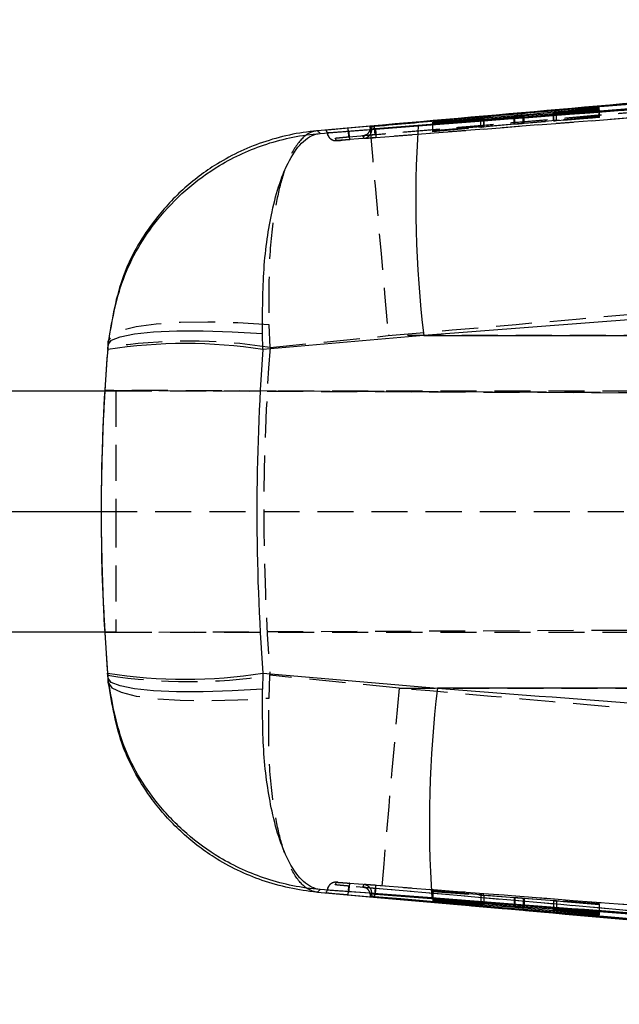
# Model space of a CAD drawing. Extents: x 30 to 403, y 9 to 287.
# Tile 7 of 26: x 237 to 258, y 117 to 152. Entities that reach past the tile are written whole.
import ezdxf

# ---------------------------------------------------------------- set-up
doc = ezdxf.new("R2010")
doc.units = 0
doc.linetypes.add('HIDDEN', pattern=[1.905, 1.27, -0.635])
doc.layers.get('0').update_dxf_attribs({"linetype": 'CONTINUOUS'})

msp = doc.modelspace()

# ---------------------------------------------------------------- linework, layer by layer
at = {"color": 7, "linetype": 'CONTINUOUS'}
for p, q in [((291.568686, 151.751957), (248.288703, 147.99333)), ((291.568686, 151.743117), (248.288703, 147.991941)), ((297.489514, 151.756208), (249.250648, 147.97051)), ((257.135485, 148.703518), (254.458834, 148.453826)), ((254.49, 148.435662), (257.136901, 148.626715)), ((255.523232, 148.531311), (255.523232, 148.51024)), ((257.136528, 148.646025), (255.632144, 148.537224)), ((255.633247, 148.542869), (257.135858, 148.682425)), ((257.135858, 148.682425), (257.135485, 148.703518)), ((257.135485, 148.68239), (257.135485, 148.703518)), ((257.136901, 148.626715), (257.136528, 148.646025)), ((257.136528, 148.626688), (257.136528, 148.646025)), ((254.130815, 148.426596), (251.266797, 148.209444)), ((251.266797, 148.209444), (251.267162, 148.194487)), ((251.267162, 148.194487), (252.962415, 148.322589)), ((252.961737, 148.317778), (251.26787, 148.167064)), ((251.26787, 148.167064), (251.26825, 148.152732)), ((251.26825, 148.152732), (254.161996, 148.408815)), ((252.961737, 148.302598), (252.961737, 148.317778)), ((253.065352, 148.311767), (253.065352, 148.327943)), ((253.074323, 148.31256), (253.074323, 148.329185)), ((249.05504, 148.064674), (247.209673, 147.900129)), ((247.307924, 147.810315), (250.75334, 148.072975)), ((249.075052, 148.022783), (249.075052, 148.048173)), ((249.119815, 147.961269), (249.075052, 148.048172)), ((249.119815, 147.938465), (249.075052, 148.022761)), ((249.193181, 148.059659), (249.213149, 148.061415)), ((249.250648, 147.968411), (249.250648, 147.97051)), ((249.250648, 147.968411), (249.251132, 147.968363)), ((299.357106, 144.430633), (250.952494, 140.684724)), ((239.842729, 140.518443), (239.821539, 140.264235)), ((245.285247, 140.197348), (245.270451, 140.759417)), ((250.952494, 140.684724), (245.285247, 140.197348)), ((250.952494, 140.684724), (302.739133, 140.684724)), ((239.819334, 140.197348), (239.833844, 140.374678)), ((233.923213, 138.74441), (239.716918, 138.74441)), ((239.714959, 138.755963), (239.717611, 138.755963)), ((239.714959, 138.755963), (239.717611, 138.755951)), ((233.923213, 134.49441), (239.58622, 134.49441)), ((239.714504, 130.24441), (233.923213, 130.24441)), ((239.712634, 130.232847), (239.715193, 130.232858)), ((239.712634, 130.232847), (239.715193, 130.232847)), ((239.830491, 128.615047), (239.816153, 128.791521)), ((239.818414, 128.723482), (239.83948, 128.469038)), ((245.282312, 128.791521), (245.26759, 128.232124)), ((245.282312, 128.791521), (251.431865, 128.264508)), ((302.739133, 128.264508), (251.431865, 128.264508)), ((247.207177, 121.08328), (249.438454, 120.884516)), ((251.234678, 120.876135), (247.307156, 121.174477)), ((249.075052, 120.960843), (249.119815, 121.046503)), ((248.248023, 120.993605), (248.288375, 120.990014)), ((249.075052, 120.935458), (249.119815, 121.02377)), ((249.075052, 120.935458), (249.075052, 120.960821)), ((249.213156, 120.922206), (249.192943, 120.923983)), ((249.251132, 121.016756), (249.250648, 121.016708)), ((249.250648, 121.014577), (249.250648, 121.016708)), ((251.267408, 120.790531), (251.267289, 120.77471)), ((251.267289, 120.77471), (254.16172, 120.556116)), ((252.961678, 120.662956), (251.267408, 120.790531)), ((251.267758, 120.832415), (251.267639, 120.818404)), ((251.267639, 120.818404), (252.96249, 120.667718)), ((254.131098, 120.579316), (251.267758, 120.832415)), ((252.96249, 120.682613), (252.96249, 120.667718)), ((253.07433, 120.656364), (253.07433, 120.672727)), ((257.136387, 120.360086), (254.459118, 120.552532)), ((254.489725, 120.528943), (257.135999, 120.281918)), ((255.523224, 120.476042), (255.523224, 120.454154)), ((255.527091, 120.475765), (255.527091, 120.454705)), ((257.136104, 120.302959), (255.632077, 120.442641)), ((255.633314, 120.468129), (255.633314, 120.448185)), ((255.633314, 120.448185), (257.13629, 120.340023)), ((257.13629, 120.360093), (257.13629, 120.340023)), ((257.13629, 120.340023), (257.136387, 120.360086)), ((257.135999, 120.302969), (257.135999, 120.281918)), ((257.135999, 120.281918), (257.136104, 120.302959))]:
    msp.add_line(p, q, dxfattribs=at)
at = {"color": 7, "linetype": 'HIDDEN'}
for p, q in [((248.314393, 147.688639), (291.593556, 151.43989)), ((298.667562, 151.505734), (248.341714, 147.587576)), ((255.523232, 148.51024), (255.523232, 148.253219)), ((255.527076, 148.253573), (255.527076, 148.53192)), ((255.632144, 148.260511), (255.632144, 148.537224)), ((255.633247, 148.264088), (255.633247, 148.542869)), ((257.135485, 148.414126), (257.135485, 148.68239)), ((257.135858, 148.402323), (257.135858, 148.682425)), ((257.136528, 148.381252), (257.136528, 148.626688)), ((257.136901, 148.369692), (257.136901, 148.626715)), ((251.266797, 147.910086), (251.266797, 148.209444)), ((251.266797, 147.910086), (254.130815, 148.139992)), ((251.267162, 147.898058), (251.267162, 148.194487)), ((251.26787, 147.875088), (251.26787, 148.167064)), ((251.26825, 147.862584), (251.26825, 148.152732)), ((254.161996, 148.128756), (251.26825, 147.862584)), ((252.961737, 148.030698), (252.961737, 148.302598)), ((252.962415, 148.034269), (252.962415, 148.322589)), ((253.065352, 148.040829), (253.065352, 148.311767)), ((253.074323, 148.041907), (253.074323, 148.31256)), ((254.130815, 148.139992), (254.130815, 148.406055)), ((254.161996, 148.128756), (254.161996, 148.408815)), ((254.458834, 148.168232), (254.458834, 148.433309)), ((254.458834, 148.168232), (257.135485, 148.414126)), ((254.49, 148.157016), (254.49, 148.435662)), ((257.136901, 148.369692), (254.49, 148.157016)), ((255.632144, 148.260511), (257.136528, 148.381252)), ((257.135858, 148.402323), (255.633247, 148.264088)), ((257.135485, 148.414126), (257.135858, 148.402323)), ((257.136528, 148.381252), (257.136901, 148.369692)), ((247.554299, 147.7733), (247.591344, 147.710476)), ((251.267162, 147.898058), (251.266797, 147.910086)), ((252.962415, 148.034269), (251.267162, 147.898058)), ((251.26787, 147.875088), (252.961737, 148.030698)), ((251.26825, 147.862584), (251.26787, 147.875088)), ((253.065352, 148.040829), (253.071439, 148.041907)), ((247.878914, 147.554841), (247.83053, 147.64205)), ((245.536675, 140.264235), (245.505136, 141.067736)), ((245.536675, 140.264235), (249.703591, 140.684724)), ((287.847926, 140.684724), (249.703591, 140.684724)), ((239.716918, 138.74441), (240.10813, 138.74441)), ((316.232678, 138.422101), (239.717611, 138.755963)), ((239.717611, 138.755951), (329.276321, 138.365176)), ((240.10813, 138.74441), (240.10813, 134.49441)), ((240.10813, 138.74441), (309.713868, 138.74441)), ((239.588873, 134.49441), (278.382723, 134.49441)), ((240.10813, 134.49441), (240.10813, 130.24441)), ((239.715193, 130.232858), (329.450768, 130.624406)), ((239.715193, 130.232847), (316.869852, 130.5695)), ((240.10813, 130.24441), (239.714504, 130.24441)), ((240.10813, 130.24441), (309.713868, 130.24441)), ((245.502126, 127.919201), (245.533799, 128.723482)), ((250.086096, 128.264508), (245.533799, 128.723482)), ((250.086096, 128.264508), (287.847926, 128.264508)), ((247.830515, 121.341349), (247.878839, 121.429964)), ((247.591984, 121.275759), (247.564, 121.226294)), ((251.267289, 121.092855), (251.267408, 121.104985)), ((254.16172, 120.882599), (251.267289, 121.092855)), ((251.267289, 121.092855), (251.267289, 120.77471)), ((251.267408, 121.104985), (252.961678, 120.98172)), ((251.267408, 121.104985), (251.267408, 120.790531)), ((251.267639, 121.127267), (251.267758, 121.138935)), ((252.96249, 120.985059), (251.267639, 121.127267)), ((251.267639, 121.127267), (251.267639, 120.818404)), ((251.267758, 121.138935), (251.267758, 120.832415)), ((251.267758, 121.138935), (254.131098, 120.898476)), ((252.961678, 120.98172), (252.961678, 120.662956)), ((252.96249, 120.985059), (252.96249, 120.682613)), ((253.065337, 120.974773), (253.065337, 120.656094)), ((253.07433, 120.672727), (253.07433, 120.97483)), ((254.131098, 120.898476), (254.131098, 120.579316)), ((254.16172, 120.882599), (254.16172, 120.57662)), ((254.459118, 120.872777), (257.136387, 120.677997)), ((254.459118, 120.872777), (254.459118, 120.552532)), ((257.135999, 120.634884), (254.489725, 120.856921)), ((254.489725, 120.856921), (254.489725, 120.550332)), ((255.523224, 120.782331), (255.523224, 120.476042)), ((255.527091, 120.782693), (255.527203, 120.782331)), ((255.527091, 120.782693), (255.527091, 120.475765)), ((255.632077, 120.772426), (257.136104, 120.6461)), ((255.632077, 120.772426), (255.632077, 120.442641)), ((257.13629, 120.666545), (255.633314, 120.775702)), ((255.633314, 120.775702), (255.633314, 120.468129)), ((257.136104, 120.6461), (257.135999, 120.634884)), ((257.135999, 120.634884), (257.135999, 120.302969)), ((257.136104, 120.6461), (257.136104, 120.302959)), ((257.136387, 120.677997), (257.13629, 120.666545)), ((257.13629, 120.666545), (257.13629, 120.360093)), ((257.136387, 120.677997), (257.136387, 120.360086))]:
    msp.add_line(p, q, dxfattribs=at)
at = {"color": 8, "linetype": 'CONTINUOUS'}
for p, q in [((254.458834, 148.433309), (254.458834, 148.453826)), ((254.130815, 148.406055), (254.130815, 148.426596)), ((254.16172, 120.57662), (254.16172, 120.556116)), ((254.489725, 120.550332), (254.489725, 120.528943))]:
    msp.add_line(p, q, dxfattribs=at)
at = {"color": 7, "linetype": 'CONTINUOUS', "flags": 128}
for points in [[(248.288375, 147.993301), (248.268877, 147.991564), (248.249372, 147.989828)], [(239.833844, 140.374678), (239.948184, 140.521631), (240.261027, 140.646595), (240.761385, 140.745181), (241.431688, 140.813925), (242.248383, 140.850413), (243.182783, 140.853363), (244.202075, 140.822672), (245.270451, 140.759417)], [(245.26759, 128.232124), (244.19902, 128.169293), (243.179549, 128.138839), (242.244997, 128.141833), (241.428194, 128.178169), (240.757835, 128.246571), (240.257476, 128.344635), (239.944701, 128.468916), (239.830491, 128.615047)]]:
    msp.add_lwpolyline(points, dxfattribs=at)
at = {"color": 7, "linetype": 'HIDDEN', "flags": 128}
for points in [[(249.05504, 148.064674), (249.064711, 147.937647), (249.099028, 147.534534), (249.156815, 146.869315), (249.236052, 145.965062), (249.333997, 144.853135), (249.447254, 143.572096), (249.571887, 142.166375), (249.703591, 140.684724)], [(249.19976, 147.955786), (249.185075, 147.952235), (249.150534, 147.944264), (249.127899, 147.93949), (249.119815, 147.938457), (249.119815, 147.938458), (249.119815, 147.938458)], [(245.505136, 141.067736), (244.405565, 141.135891), (243.350287, 141.163209), (242.37818, 141.148682), (241.52507, 141.092847), (240.822394, 140.997761), (240.296052, 140.866927), (239.965436, 140.705167), (239.842729, 140.518443)], [(239.83948, 128.469038), (239.962068, 128.282701), (240.292613, 128.121204), (240.818934, 127.9905), (241.521631, 127.895406), (242.374805, 127.839427), (243.347009, 127.824626), (244.402421, 127.851548), (245.502126, 127.919201)], [(250.086096, 128.264508), (249.954519, 126.782347), (249.830005, 125.376185), (249.716875, 124.094824), (249.619049, 122.982732), (249.539931, 122.078506), (249.482256, 121.413526), (249.448036, 121.010872), (249.438454, 120.884516)]]:
    msp.add_lwpolyline(points, dxfattribs=at)
at = {"color": 8, "linetype": 'CONTINUOUS', "flags": 128}
msp.add_lwpolyline([(249.203985, 121.028269), (249.227596, 121.022581), (249.250655, 121.016877), (249.251132, 121.016756), (249.251132, 121.016756)], dxfattribs=at)
at = {"color": 7, "linetype": 'HIDDEN'}
for centre, radius, start, end in [((248.815298, 147.938488), 0.304518, 274.4577417, 359.9944772), ((242.679107, 122.448675), 18.043277, 80.8875288, 99.1124712), ((242.676106, 146.657217), 18.159991, 260.9461894, 279.0538106), ((248.815305, 121.046487), 0.30451, 0.0042018, 85.5576799)]:
    msp.add_arc(centre, radius, start, end, dxfattribs=at)
at = {"color": 7, "linetype": 'CONTINUOUS'}
for centre, radius, start, end in [((291.079331, 145.463173), 40.410352, 176.2971177, 186.7910078), ((242.552291, 122.469061), 17.937704, 81.2363857, 98.7636143), ((242.549232, 146.642482), 18.058974, 261.2952995, 278.7047005), ((291.585078, 123.496048), 40.435365, 173.2274654, 183.7149452)]:
    msp.add_arc(centre, radius, start, end, dxfattribs=at)
at = {"color": 7, "linetype": 'HIDDEN'}
for centre, major_axis, ratio, start_param, end_param in [((255.804257, 148.277061), (0.281482, 0.024245), 0.007793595, 2.223063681, 2.965888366), ((252.793399, 148.017966), (0.28112, 0.024213), 0.007793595, 5.353742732, 6.02646646), ((310.849233, 134.474616), (0, 71.253), 0.919669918, 1.489452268, 1.651598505), ((310.849233, 134.474616), (71.263332, 0), 0.999855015, 3.081632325, 3.200996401), ((310.839314, 134.474616), (71.253098, 0), 0.999998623, 3.081469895, 3.141314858), ((310.839314, 134.474616), (53.386089, -47.190884), 0.999988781, 3.865199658, 3.92504377), ((252.793406, 120.996609), (0.28112, -0.022015), 0.00755611, 5.354687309, 6.027411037), ((255.804254, 120.760616), (0.281483, -0.022043), 0.00755611, 2.224008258, 2.966832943)]:
    msp.add_ellipse(centre, major_axis=major_axis, ratio=ratio, start_param=start_param, end_param=end_param, dxfattribs=at)
at = {"color": 7, "linetype": 'CONTINUOUS'}
for centre, major_axis, ratio, start_param, end_param in [((310.83229, 134.474616), (0, 71.253), 0.999861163, 1.490394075, 1.650640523), ((310.849233, 134.474616), (71.263332, 0), 0.999855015, 3.060248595, 3.081632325), ((310.83229, 134.474616), (0, 71.253), 0.922901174, 1.490394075, 1.650640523), ((310.841771, 134.474616), (0, 71.253), 0.999998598, 1.510673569, 1.570518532), ((310.841771, 134.474616), (47.131242, 53.438618), 0.999988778, 2.293276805, 2.353120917), ((310.849233, 134.474616), (71.263332, 0), 0.999855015, 3.200996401, 3.222394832)]:
    msp.add_ellipse(centre, major_axis=major_axis, ratio=ratio, start_param=start_param, end_param=end_param, dxfattribs=at)
for points, knots in [([(248.307151, 147.887536), (248.509417, 147.902992), (249.520738, 147.980275), (253.768247, 148.305398), (270.342097, 149.580562), (286.105307, 150.815961), (298.632746, 151.797765)], [0, 0, 0, 0, 0.012056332, 0.06028116, 0.253180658, 1, 1, 1, 1]), ([(249.213149, 148.061415), (249.330997, 148.071703), (250.257763, 148.15261), (254.420251, 148.515386), (268.281537, 149.716179), (281.335445, 150.828561), (291.1531, 151.665167)], [0, 0, 0, 0, 0.008430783, 0.066300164, 0.297777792, 1, 1, 1, 1]), ([(297.490579, 151.747105), (297.489769, 151.747041), (289.442035, 151.111369), (273.362595, 149.843186), (257.282787, 148.592933), (249.250648, 147.968411)], [0, 0, 0, 0, 0.000050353, 0.50050805, 1, 1, 1, 1]), ([(250.75334, 148.072975), (251.573361, 148.135605), (267.700713, 149.367357), (283.828338, 150.622367), (299.135928, 151.813564)], [0, 0, 0, 0, 0.050846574, 1, 1, 1, 1]), ([(287.191589, 151.388914), (280.485925, 150.813295), (272.518761, 150.129387), (259.807637, 149.009828), (253.800708, 148.481818), (249.05504, 148.064674)], [0, 0, 0, 0, 0.527435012, 0.626658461, 1, 1, 1, 1]), ([(254.458834, 148.453826), (254.431802, 148.451392), (254.377741, 148.446525), (254.282727, 148.438523), (254.196997, 148.431606), (254.150664, 148.428099), (254.130815, 148.426596)], [0, 0, 0, 0, 0.2663693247, 0.5327116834, 0.7998156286, 1, 1, 1, 1]), ([(255.632152, 148.537225), (255.609149, 148.535604), (255.562697, 148.53233), (255.525928, 148.530423), (255.520819, 148.530879), (255.526251, 148.531783), (255.527076, 148.53192)], [0, 0, 0, 0, 0.312393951, 0.630865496, 0.943914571, 1, 1, 1, 1]), ([(255.527076, 148.53192), (255.535636, 148.533008), (255.552756, 148.535183), (255.598645, 148.539662), (255.628189, 148.5424), (255.633247, 148.542869)], [0, 0, 0, 0, 0.453211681, 0.906395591, 1, 1, 1, 1]), ([(253.065352, 148.327943), (253.054579, 148.326734), (253.033072, 148.32432), (252.985487, 148.319956), (252.961737, 148.317778)], [0, 0, 0, 0, 0.5009000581, 1, 1, 1, 1]), ([(252.962415, 148.322589), (252.985731, 148.324286), (253.032368, 148.32768), (253.070148, 148.329849), (253.078065, 148.329647), (253.068544, 148.328371), (253.065352, 148.327943)], [0, 0, 0, 0, 0.285866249, 0.57177624, 0.85644178, 1, 1, 1, 1]), ([(254.161996, 148.408815), (254.188798, 148.41119), (254.242396, 148.41594), (254.337048, 148.423812), (254.423075, 148.430665), (254.469807, 148.434154), (254.49, 148.435662)], [0, 0, 0, 0, 0.2655845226, 0.5311054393, 0.7973939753, 1, 1, 1, 1]), ([(239.833844, 140.374678), (239.966366, 141.157216), (240.235311, 142.74532), (241.326824, 144.561033), (242.549838, 145.8513), (243.835816, 146.788158), (245.427459, 147.512529), (246.662498, 147.759586), (247.301968, 147.809847), (247.307924, 147.810315)], [0, 0, 0, 0, 0.2029370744, 0.4118456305, 0.5378315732, 0.6679225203, 0.8290169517, 0.9984075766, 1, 1, 1, 1]), ([(247.209673, 147.900129), (247.203745, 147.899607), (246.544998, 147.841659), (245.276674, 147.570425), (243.661358, 146.79551), (242.367031, 145.797463), (241.230409, 144.522697), (240.226096, 142.771533), (239.9742, 141.291116), (239.842729, 140.518443)], [0, 0, 0, 0, 0.001605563, 0.178408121, 0.346059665, 0.479154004, 0.612217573, 0.797605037, 1, 1, 1, 1]), ([(245.270451, 140.759417), (245.273071, 141.532758), (245.278388, 143.102197), (245.538472, 144.859053), (245.868143, 146.086092), (246.236359, 146.957994), (246.714491, 147.603574), (247.10148, 147.79064), (247.306019, 147.810133), (247.307924, 147.810315)], [0, 0, 0, 0, 0.202937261, 0.411846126, 0.537832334, 0.667923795, 0.829017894, 0.998407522, 1, 1, 1, 1]), ([(247.209673, 147.900129), (247.227512, 147.883649), (247.263367, 147.850524), (247.293023, 147.823762), (247.307924, 147.810315)], [0, 0, 0, 0, 0.497531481, 1, 1, 1, 1]), ([(248.249372, 147.989828), (248.161385, 147.981905), (247.985416, 147.966057), (247.756348, 147.944562), (247.588141, 147.928068), (247.509649, 147.919537), (247.502881, 147.917956), (247.500573, 147.917417)], [0, 0, 0, 0, 0.221582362, 0.443155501, 0.664554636, 0.885647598, 1, 1, 1, 1]), ([(247.500573, 147.917416), (247.501292, 147.916192), (247.505328, 147.909318), (247.523509, 147.87877), (247.53921, 147.854132), (247.551975, 147.834102)], [0, 0, 0, 0, 0.0389186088, 0.2186604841, 1, 1, 1, 1]), ([(247.551967, 147.834101), (247.561228, 147.834314), (247.579747, 147.83474), (247.716632, 147.843921), (247.916942, 147.858261), (248.127135, 147.873843), (248.260846, 147.884013), (248.306883, 147.887514)], [0, 0, 0, 0, 0.2209582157, 0.4418778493, 0.6627853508, 0.8838970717, 1, 1, 1, 1]), ([(249.075067, 148.048173), (249.076788, 148.048457), (249.080229, 148.049027), (249.104611, 148.051512), (249.140099, 148.054881), (249.172267, 148.0578), (249.19034, 148.059406), (249.193181, 148.059659)], [0, 0, 0, 0, 0.239254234, 0.478511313, 0.717388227, 0.955567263, 1, 1, 1, 1]), ([(249.250648, 147.97051), (249.235607, 147.969354), (249.205292, 147.967024), (249.165505, 147.9641), (249.135883, 147.962045), (249.121721, 147.961199), (249.120305, 147.961251), (249.119815, 147.961269)], [0, 0, 0, 0, 0.217746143, 0.438897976, 0.660428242, 0.882575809, 1, 1, 1, 1]), ([(239.833844, 140.374678), (239.835017, 140.39521), (239.837365, 140.436304), (239.84094, 140.491051), (239.842729, 140.518443)], [0, 0, 0, 0, 0.499644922, 1, 1, 1, 1]), ([(247.307156, 121.174477), (247.301201, 121.174944), (246.661738, 121.225037), (245.426684, 121.47176), (243.848897, 122.189359), (242.560676, 123.121728), (241.333319, 124.408494), (240.232001, 126.239608), (239.963156, 127.830167), (239.830491, 128.615047)], [0, 0, 0, 0, 0.001591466, 0.170878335, 0.331874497, 0.457814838, 0.58780665, 0.796598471, 1, 1, 1, 1]), ([(239.83948, 128.469038), (239.837669, 128.496911), (239.834048, 128.552622), (239.831676, 128.594248), (239.830491, 128.615047)], [0, 0, 0, 0, 0.500339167, 1, 1, 1, 1]), ([(247.207177, 121.08328), (247.201251, 121.083801), (246.541238, 121.141852), (245.270467, 121.413739), (243.653627, 122.190643), (242.359606, 123.190068), (241.224333, 124.465129), (240.221472, 126.216358), (239.970477, 127.696526), (239.83948, 128.469038)], [0, 0, 0, 0, 0.001604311, 0.178686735, 0.346568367, 0.4795378, 0.612476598, 0.7977483, 1, 1, 1, 1]), ([(247.307156, 121.174477), (247.305251, 121.174659), (247.10072, 121.194152), (246.713617, 121.381334), (246.237195, 122.023389), (245.868788, 122.895011), (245.53738, 124.118427), (245.275769, 125.884587), (245.270292, 127.456464), (245.26759, 128.232124)], [0, 0, 0, 0, 0.00159159, 0.170880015, 0.331878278, 0.459851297, 0.587799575, 0.796594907, 1, 1, 1, 1]), ([(251.431865, 128.264508), (256.219569, 127.899044), (272.444343, 126.660542), (288.667627, 125.401562), (300.103647, 124.51409)], [0, 0, 0, 0, 0.295086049, 1, 1, 1, 1]), ([(247.307156, 121.174477), (247.292017, 121.160848), (247.261888, 121.133724), (247.225353, 121.100039), (247.207177, 121.08328)], [0, 0, 0, 0, 0.502489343, 1, 1, 1, 1]), ([(247.55196, 121.150609), (247.551251, 121.149492), (247.547704, 121.143903), (247.531613, 121.118432), (247.514477, 121.089463), (247.500566, 121.065946)], [0, 0, 0, 0, 0.044932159, 0.224660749, 1, 1, 1, 1]), ([(247.500573, 121.065944), (247.509254, 121.064515), (247.526615, 121.061658), (247.661976, 121.047883), (247.861182, 121.028823), (248.070075, 121.009557), (248.202887, 120.997651), (248.248023, 120.993605)], [0, 0, 0, 0, 0.221368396, 0.442698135, 0.664109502, 0.8858484, 1, 1, 1, 1]), ([(248.306957, 121.097456), (248.218704, 121.104119), (248.042306, 121.117436), (247.81203, 121.134158), (247.642385, 121.145928), (247.562466, 121.150834), (247.554625, 121.150668), (247.55196, 121.150612)], [0, 0, 0, 0, 0.222078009, 0.443883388, 0.665138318, 0.886167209, 1, 1, 1, 1]), ([(298.695867, 117.199161), (298.493628, 117.214979), (297.482435, 117.294071), (293.235411, 117.626054), (276.642297, 118.921701), (260.856693, 120.133813), (248.307233, 121.097434)], [0, 0, 0, 0, 0.012041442, 0.060207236, 0.252870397, 1, 1, 1, 1]), ([(248.288703, 120.99142), (255.501322, 120.358997), (269.926579, 119.094147), (284.354644, 117.861597), (291.568686, 117.245321)], [0, 0, 0, 0, 0.4999993, 1, 1, 1, 1]), ([(248.288703, 120.989985), (255.501281, 120.355864), (269.926461, 119.087619), (284.354604, 117.853386), (291.568686, 117.236269)], [0, 0, 0, 0, 0.499999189, 1, 1, 1, 1]), ([(249.192943, 120.923983), (249.184365, 120.924747), (249.160676, 120.926857), (249.125398, 120.930114), (249.094179, 120.933145), (249.077712, 120.934918), (249.075807, 120.935306), (249.075067, 120.935457)], [0, 0, 0, 0, 0.134837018, 0.372354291, 0.61018442, 0.848707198, 1, 1, 1, 1]), ([(249.119815, 121.023771), (249.121446, 121.023753), (249.124706, 121.023717), (249.148702, 121.022143), (249.183805, 121.019636), (249.22017, 121.016921), (249.243057, 121.01516), (249.250648, 121.014577)], [0, 0, 0, 0, 0.222754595, 0.445507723, 0.66802116, 0.889892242, 1, 1, 1, 1]), ([(291.1531, 117.324098), (291.099555, 117.328642), (290.236923, 117.401841), (286.137953, 117.749813), (272.210573, 118.933688), (259.093913, 120.067847), (249.213156, 120.922206)], [0, 0, 0, 0, 0.003829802, 0.061699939, 0.293180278, 1, 1, 1, 1]), ([(249.250648, 121.016708), (257.282795, 120.394336), (273.362542, 119.148394), (289.442133, 117.887572), (297.489789, 117.253514), (297.490609, 117.25345)], [0, 0, 0, 0, 0.49949404, 0.999949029, 1, 1, 1, 1]), ([(249.250648, 121.014577), (257.339169, 120.386517), (273.419364, 119.137919), (289.498411, 117.872858), (297.489514, 117.244137)], [0, 0, 0, 0, 0.503011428, 1, 1, 1, 1]), ([(249.438454, 120.884516), (255.213029, 120.375211), (267.796449, 119.265381), (280.382464, 118.183682), (287.192714, 117.598378)], [0, 0, 0, 0, 0.458903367, 1, 1, 1, 1]), ([(299.885121, 117.131191), (288.453101, 118.017284), (272.236149, 119.274256), (256.019516, 120.511174), (251.234678, 120.876135)], [0, 0, 0, 0, 0.704942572, 1, 1, 1, 1]), ([(253.065337, 120.656094), (253.054576, 120.656652), (253.033062, 120.657767), (252.985466, 120.661227), (252.961678, 120.662956)], [0, 0, 0, 0, 0.500203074, 1, 1, 1, 1]), ([(252.96249, 120.667718), (252.985835, 120.665572), (253.032528, 120.661281), (253.070276, 120.657219), (253.078045, 120.655715), (253.068507, 120.655999), (253.065337, 120.656094)], [0, 0, 0, 0, 0.286460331, 0.57296381, 0.858079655, 1, 1, 1, 1]), ([(254.459118, 120.552532), (254.432113, 120.55455), (254.378106, 120.558587), (254.28323, 120.56622), (254.197462, 120.573419), (254.15106, 120.577543), (254.131098, 120.579316)], [0, 0, 0, 0, 0.265841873, 0.531656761, 0.798526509, 1, 1, 1, 1]), ([(254.16172, 120.556116), (254.188498, 120.554088), (254.242048, 120.550033), (254.336577, 120.542331), (254.422637, 120.535007), (254.469431, 120.530777), (254.489725, 120.528943)], [0, 0, 0, 0, 0.265078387, 0.530113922, 0.796222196, 1, 1, 1, 1]), ([(255.632077, 120.44264), (255.608909, 120.444831), (255.562566, 120.449213), (255.525929, 120.453377), (255.520798, 120.454684), (255.52626, 120.454702), (255.527091, 120.454705)], [0, 0, 0, 0, 0.315059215, 0.630191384, 0.943747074, 1, 1, 1, 1]), ([(255.527091, 120.454705), (255.535642, 120.454387), (255.552742, 120.453752), (255.598603, 120.450684), (255.628188, 120.448554), (255.633314, 120.448185)], [0, 0, 0, 0, 0.452589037, 0.905152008, 1, 1, 1, 1])]:
    msp.add_open_spline(points, degree=3, knots=knots, dxfattribs=at)
at = {"color": 7, "linetype": 'HIDDEN'}
for points, knots in [([(291.372423, 151.38952), (284.308749, 150.78755), (270.26361, 149.590618), (256.220591, 148.369141), (249.24018, 147.761977)], [0, 0, 0, 0, 0.502926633, 1, 1, 1, 1]), ([(249.262718, 147.664838), (257.295018, 148.289317), (273.540692, 149.552352), (289.784958, 150.834531), (297.997621, 151.482766)], [0, 0, 0, 0, 0.494426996, 1, 1, 1, 1]), ([(254.130815, 148.139992), (254.157769, 148.142186), (254.211672, 148.146575), (254.306721, 148.154678), (254.392523, 148.162197), (254.438991, 148.166426), (254.458834, 148.168232)], [0, 0, 0, 0, 0.266748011, 0.533453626, 0.800764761, 1, 1, 1, 1]), ([(254.49, 148.157016), (254.463014, 148.154817), (254.409044, 148.150419), (254.314172, 148.142326), (254.22835, 148.1348), (254.181967, 148.130576), (254.161996, 148.128756)], [0, 0, 0, 0, 0.265975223, 0.531922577, 0.798460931, 1, 1, 1, 1]), ([(255.527196, 148.253219), (255.526456, 148.25303), (255.524263, 148.252467), (255.555094, 148.254528), (255.597856, 148.257777), (255.627198, 148.260116), (255.632152, 148.260511)], [0, 0, 0, 0, 0.187221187, 0.555687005, 0.924978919, 1, 1, 1, 1]), ([(247.209673, 147.900129), (247.207959, 147.900015), (247.017521, 147.887324), (246.661045, 147.704313), (246.233898, 147.04454), (245.915427, 146.141189), (245.660909, 144.952115), (245.475569, 143.280564), (245.494997, 141.826613), (245.505136, 141.067736)], [0, 0, 0, 0, 0.001605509, 0.17840289, 0.346054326, 0.479146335, 0.612207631, 0.797595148, 1, 1, 1, 1]), ([(247.551975, 147.834101), (247.553478, 147.821398), (247.557435, 147.787952), (247.57454, 147.735551), (247.605776, 147.681122), (247.639065, 147.640711), (247.664207, 147.622942), (247.672272, 147.617242)], [0, 0, 0, 0, 0.149931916, 0.394750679, 0.639570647, 0.884380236, 1, 1, 1, 1]), ([(248.314683, 147.688665), (248.314331, 147.693502), (248.313627, 147.703176), (248.307599, 147.773424), (248.298882, 147.873325), (248.291902, 147.952386), (248.288413, 147.991915)], [0, 0, 0, 0, 0.249999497, 0.499999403, 0.750001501, 1, 1, 1, 1]), ([(248.306883, 147.887514), (248.310037, 147.848774), (248.316444, 147.770096), (248.326883, 147.670407), (248.336291, 147.600347), (248.340145, 147.591851), (248.342072, 147.587603)], [0, 0, 0, 0, 0.2443272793, 0.4962178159, 0.7481089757, 1, 1, 1, 1]), ([(248.797026, 147.719424), (248.834218, 147.72676), (248.908599, 147.74143), (248.999684, 147.812762), (249.062825, 147.909702), (249.070977, 147.985075), (249.075052, 148.022761)], [0, 0, 0, 0, 0.250006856, 0.499997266, 0.750000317, 1, 1, 1, 1]), ([(248.928194, 147.763934), (248.916588, 147.756779), (248.893378, 147.742472), (248.860537, 147.731451), (248.8372, 147.725614), (248.826255, 147.723526), (248.820547, 147.72258), (248.817382, 147.722132), (248.818887, 147.72235), (248.832306, 147.723948), (248.858115, 147.726582), (248.874535, 147.728257)], [0, 0, 0, 0, 0.121853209, 0.243677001, 0.309905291, 0.352013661, 0.389893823, 0.441345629, 0.529015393, 0.700357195, 1, 1, 1, 1]), ([(249.24018, 147.761977), (249.208869, 147.759217), (249.127841, 147.752075), (249.006699, 147.741008), (248.911846, 147.732085), (248.881652, 147.728959), (248.874542, 147.728223)], [0, 0, 0, 0, 0.214522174, 0.555154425, 0.895245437, 1, 1, 1, 1]), ([(249.075067, 148.022805), (249.076801, 148.023703), (249.080279, 148.025504), (249.104723, 148.033433), (249.140033, 148.044191), (249.172032, 148.053583), (249.19017, 148.058794), (249.193181, 148.059659)], [0, 0, 0, 0, 0.2356870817, 0.472677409, 0.711594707, 0.9521247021, 1, 1, 1, 1]), ([(249.24018, 147.761977), (249.239684, 147.766227), (249.238693, 147.774726), (249.232269, 147.844719), (249.223378, 147.944252), (249.216522, 148.022781), (249.213149, 148.061415)], [0, 0, 0, 0, 0.2519879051, 0.5039770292, 0.7559670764, 1, 1, 1, 1]), ([(249.251132, 147.968363), (249.25398, 147.928838), (249.259677, 147.849786), (249.264652, 147.749861), (249.266201, 147.679528), (249.263879, 147.669734), (249.262718, 147.664838)], [0, 0, 0, 0, 0.2499993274, 0.4999995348, 0.7499997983, 1, 1, 1, 1]), ([(253.073392, 148.042252), (253.067758, 148.042008), (253.056482, 148.041521), (253.011211, 148.03815), (252.974915, 148.035263), (252.962415, 148.034269)], [0, 0, 0, 0, 0.395671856, 0.791868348, 1, 1, 1, 1]), ([(247.672153, 147.617073), (247.702429, 147.597675), (247.744065, 147.570999), (247.803201, 147.557716), (247.834296, 147.554288), (247.852904, 147.553811), (247.862473, 147.553858), (247.872072, 147.554111), (247.895449, 147.555191), (247.946671, 147.558443), (248.037255, 147.564957), (248.074834, 147.567659)], [0, 0, 0, 0, 0.170618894, 0.234639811, 0.29184555, 0.320705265, 0.342720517, 0.374253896, 0.444658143, 0.769614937, 1, 1, 1, 1]), ([(247.672272, 147.617242), (247.680894, 147.610342), (247.705852, 147.590369), (247.754917, 147.569293), (247.816035, 147.553666), (247.857954, 147.554449), (247.878914, 147.554841)], [0, 0, 0, 0, 0.149614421, 0.433078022, 0.716542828, 1, 1, 1, 1]), ([(247.830545, 147.642051), (247.833147, 147.642568), (247.839514, 147.643833), (247.899995, 147.650232), (248.011074, 147.661013), (248.155448, 147.674439), (248.262195, 147.683975), (248.314393, 147.688639)], [0, 0, 0, 0, 0.148306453, 0.362795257, 0.577756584, 0.793530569, 1, 1, 1, 1]), ([(248.074834, 147.56765), (248.038144, 147.565017), (247.960267, 147.559427), (247.892579, 147.555031), (247.883224, 147.5549), (247.878906, 147.55484)], [0, 0, 0, 0, 0.324178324, 0.688077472, 1, 1, 1, 1]), ([(248.341714, 147.587576), (248.305925, 147.584852), (248.216941, 147.578078), (248.121366, 147.57095), (248.079015, 147.567947), (248.074834, 147.56765)], [0, 0, 0, 0, 0.37747156, 0.938539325, 1, 1, 1, 1]), ([(248.874542, 147.728223), (248.85542, 147.726305), (248.807758, 147.721524), (248.801046, 147.720211), (248.797026, 147.719424)], [0, 0, 0, 0, 0.401207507, 1, 1, 1, 1]), ([(248.797026, 147.719424), (248.797746, 147.717797), (248.801347, 147.709658), (248.815286, 147.679218), (248.828581, 147.654331), (248.838966, 147.634891)], [0, 0, 0, 0, 0.051885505, 0.259427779, 1, 1, 1, 1]), ([(248.838966, 147.634891), (248.844481, 147.634973), (248.8551, 147.635131), (248.932793, 147.640289), (249.04393, 147.648258), (249.16192, 147.657077), (249.23694, 147.662853), (249.262718, 147.664838)], [0, 0, 0, 0, 0.229957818, 0.442694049, 0.663389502, 0.884336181, 1, 1, 1, 1]), ([(249.703591, 140.684724), (255.705152, 141.215153), (268.419053, 142.338831), (281.135374, 143.434757), (287.848991, 144.013355)], [0, 0, 0, 0, 0.472047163, 1, 1, 1, 1]), ([(287.848976, 124.973868), (281.030795, 125.560599), (268.441986, 126.643915), (255.855608, 127.755133), (250.086096, 128.264508)], [0, 0, 0, 0, 0.541606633, 1, 1, 1, 1]), ([(247.207177, 121.08328), (247.205463, 121.083394), (247.014652, 121.096041), (246.657361, 121.279306), (246.231996, 121.938519), (245.912511, 122.838724), (245.658238, 124.028432), (245.47222, 125.706541), (245.491871, 127.160401), (245.502126, 127.919201)], [0, 0, 0, 0, 0.001604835, 0.178678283, 0.3465568, 0.477286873, 0.612473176, 0.797741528, 1, 1, 1, 1]), ([(247.941603, 121.426464), (247.922769, 121.427638), (247.884542, 121.430022), (247.877777, 121.431049), (247.84594, 121.430919), (247.810185, 121.428855), (247.756152, 121.416766), (247.711826, 121.396649), (247.691841, 121.383043), (247.690511, 121.382137)], [0, 0, 0, 0, 0.259739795, 0.527190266, 0.569945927, 0.630737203, 0.814906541, 0.98767829, 1, 1, 1, 1]), ([(247.878839, 121.429967), (247.857866, 121.430379), (247.815919, 121.431202), (247.75506, 121.41518), (247.71258, 121.398255), (247.693487, 121.383536), (247.690936, 121.381569)], [0, 0, 0, 0, 0.3170327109, 0.6340494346, 0.9511033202, 1, 1, 1, 1]), ([(247.878832, 121.429965), (247.880864, 121.430026), (247.885324, 121.430159), (247.921764, 121.42779), (247.941603, 121.426501)], [0, 0, 0, 0, 0.455571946, 1, 1, 1, 1]), ([(247.941603, 121.426501), (247.945647, 121.426252), (247.969485, 121.424787), (248.060405, 121.418333), (248.195273, 121.408487), (248.295616, 121.400878), (248.341789, 121.397377)], [0, 0, 0, 0, 0.066791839, 0.393720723, 0.721021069, 1, 1, 1, 1]), ([(248.342064, 121.397357), (248.34014, 121.393111), (248.33629, 121.38462), (248.326894, 121.31456), (248.316489, 121.214871), (248.310102, 121.136193), (248.306957, 121.097456)], [0, 0, 0, 0, 0.251898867, 0.503799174, 0.755696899, 1, 1, 1, 1]), ([(248.341789, 121.397377), (256.740391, 120.752295), (273.537531, 119.462135), (290.332913, 118.148028), (298.730572, 117.490976)], [0, 0, 0, 0, 0.500001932, 1, 1, 1, 1]), ([(247.690936, 121.381569), (247.676367, 121.371514), (247.644572, 121.34957), (247.605619, 121.30382), (247.574562, 121.249184), (247.557415, 121.196812), (247.553463, 121.16334), (247.55196, 121.150609)], [0, 0, 0, 0, 0.189643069, 0.413886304, 0.638141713, 0.862380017, 1, 1, 1, 1]), ([(248.314639, 121.294701), (248.270373, 121.298648), (248.171946, 121.307424), (248.031516, 121.320411), (247.914844, 121.331647), (247.842897, 121.339112), (247.834431, 121.340642), (247.830522, 121.341348)], [0, 0, 0, 0, 0.175180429, 0.389517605, 0.603365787, 0.816878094, 1, 1, 1, 1]), ([(248.288539, 120.991434), (248.29203, 121.030961), (248.299011, 121.110013), (248.307718, 121.20991), (248.313737, 121.28016), (248.314442, 121.289845), (248.314795, 121.294687)], [0, 0, 0, 0, 0.249999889, 0.499999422, 0.749999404, 1, 1, 1, 1]), ([(291.593512, 117.548547), (284.379562, 118.164843), (269.95187, 119.397417), (255.52698, 120.662279), (248.314639, 121.294701)], [0, 0, 0, 0, 0.500007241, 1, 1, 1, 1]), ([(248.838891, 121.350083), (248.838164, 121.348752), (248.834526, 121.342096), (248.820482, 121.315784), (248.807288, 121.286791), (248.796982, 121.264142)], [0, 0, 0, 0, 0.051863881, 0.259319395, 1, 1, 1, 1]), ([(249.075067, 120.960843), (249.07099, 120.998535), (249.062835, 121.073918), (248.999677, 121.17086), (248.908569, 121.242173), (248.834178, 121.256819), (248.796982, 121.264142)], [0, 0, 0, 0, 0.250001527, 0.500003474, 0.749998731, 1, 1, 1, 1]), ([(248.797034, 121.264138), (248.800864, 121.263373), (248.80674, 121.262201), (248.848425, 121.258004), (248.862934, 121.256543)], [0, 0, 0, 0, 0.65192473, 1, 1, 1, 1]), ([(248.862934, 121.256497), (248.847949, 121.258034), (248.823105, 121.260581), (248.814851, 121.261875), (248.823596, 121.260532), (248.833521, 121.258755), (248.857237, 121.25306), (248.88321, 121.246034), (248.900057, 121.235641), (248.903011, 121.233819)], [0, 0, 0, 0, 0.367019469, 0.608460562, 0.669674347, 0.721310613, 0.788906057, 0.962988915, 1, 1, 1, 1]), ([(249.262643, 121.320287), (249.236865, 121.322264), (249.161848, 121.328019), (249.043862, 121.336806), (248.931374, 121.344831), (248.854339, 121.349901), (248.844052, 121.350022), (248.838891, 121.350083)], [0, 0, 0, 0, 0.115660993, 0.336591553, 0.557291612, 0.777907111, 1, 1, 1, 1]), ([(248.862934, 121.256543), (248.873465, 121.255445), (248.906615, 121.25199), (249.006239, 121.242598), (249.127882, 121.231488), (249.208859, 121.224358), (249.24015, 121.221602)], [0, 0, 0, 0, 0.150300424, 0.473110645, 0.796404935, 1, 1, 1, 1]), ([(249.119815, 121.04651), (249.119815, 121.04651), (249.119814, 121.046984), (249.125448, 121.046068), (249.148774, 121.041237), (249.17672, 121.034867), (249.197548, 121.029827), (249.203985, 121.028269)], [0, 0, 0, 0, 0.000378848, 0.288960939, 0.578600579, 0.869776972, 1, 1, 1, 1]), ([(249.24015, 121.221602), (249.239656, 121.217358), (249.238669, 121.208869), (249.232258, 121.138877), (249.223359, 121.039351), (249.21652, 120.960829), (249.213156, 120.922206)], [0, 0, 0, 0, 0.2520118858, 0.5040233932, 0.7560376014, 1, 1, 1, 1]), ([(249.24015, 121.221602), (256.220545, 120.61515), (270.263525, 119.395105), (284.308689, 118.200405), (291.372371, 117.599559)], [0, 0, 0, 0, 0.4970737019, 1, 1, 1, 1]), ([(249.251132, 121.016756), (249.253969, 121.05628), (249.259644, 121.135329), (249.264602, 121.235252), (249.266121, 121.305589), (249.263802, 121.315387), (249.262643, 121.320287)], [0, 0, 0, 0, 0.250001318, 0.500000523, 0.750000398, 1, 1, 1, 1]), ([(297.997524, 117.517968), (289.784877, 118.163319), (273.540576, 119.439799), (257.294951, 120.698131), (249.262643, 121.320287)], [0, 0, 0, 0, 0.5055710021, 1, 1, 1, 1]), ([(249.192943, 120.923983), (249.190012, 120.924824), (249.171955, 120.930005), (249.140032, 120.939375), (249.104723, 120.950138), (249.080279, 120.958081), (249.076801, 120.959895), (249.075067, 120.960799)], [0, 0, 0, 0, 0.046668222, 0.287492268, 0.526712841, 0.764008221, 1, 1, 1, 1]), ([(250.738618, 120.773135), (258.676945, 120.072063), (270.827261, 118.99901), (282.980408, 117.958601), (287.193378, 117.597937)], [0, 0, 0, 0, 0.6533432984, 1, 1, 1, 1]), ([(253.071447, 120.97483), (253.072318, 120.974819), (253.076788, 120.974762), (253.053397, 120.977117), (253.011571, 120.980905), (252.975032, 120.983998), (252.96249, 120.985059)], [0, 0, 0, 0, 0.087450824, 0.448723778, 0.810765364, 1, 1, 1, 1]), ([(254.131098, 120.898476), (254.15805, 120.896242), (254.211953, 120.891775), (254.307047, 120.884249), (254.392855, 120.877653), (254.439304, 120.874235), (254.459118, 120.872777)], [0, 0, 0, 0, 0.266959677, 0.53390855, 0.801184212, 1, 1, 1, 1]), ([(254.489725, 120.856921), (254.462737, 120.859156), (254.408766, 120.863624), (254.313852, 120.871133), (254.228024, 120.877725), (254.181661, 120.881133), (254.16172, 120.882599)], [0, 0, 0, 0, 0.2662048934, 0.5323745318, 0.7988776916, 1, 1, 1, 1]), ([(255.527322, 120.781957), (255.53573, 120.781067), (255.552571, 120.779284), (255.597981, 120.775308), (255.627203, 120.772838), (255.632077, 120.772426)], [0, 0, 0, 0, 0.453791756, 0.908898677, 1, 1, 1, 1])]:
    msp.add_open_spline(points, degree=3, knots=knots, dxfattribs=at)
at = {"color": 8, "linetype": 'CONTINUOUS'}
msp.add_open_spline([(249.251132, 147.968363), (249.25097, 147.968323), (249.243069, 147.966347), (249.225038, 147.961851), (249.208858, 147.957969), (249.19976, 147.955786)], degree=3, knots=[0, 0, 0, 0, 0.009045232, 0.442769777, 1, 1, 1, 1], dxfattribs=at)

doc.saveas('drawing.dxf')
